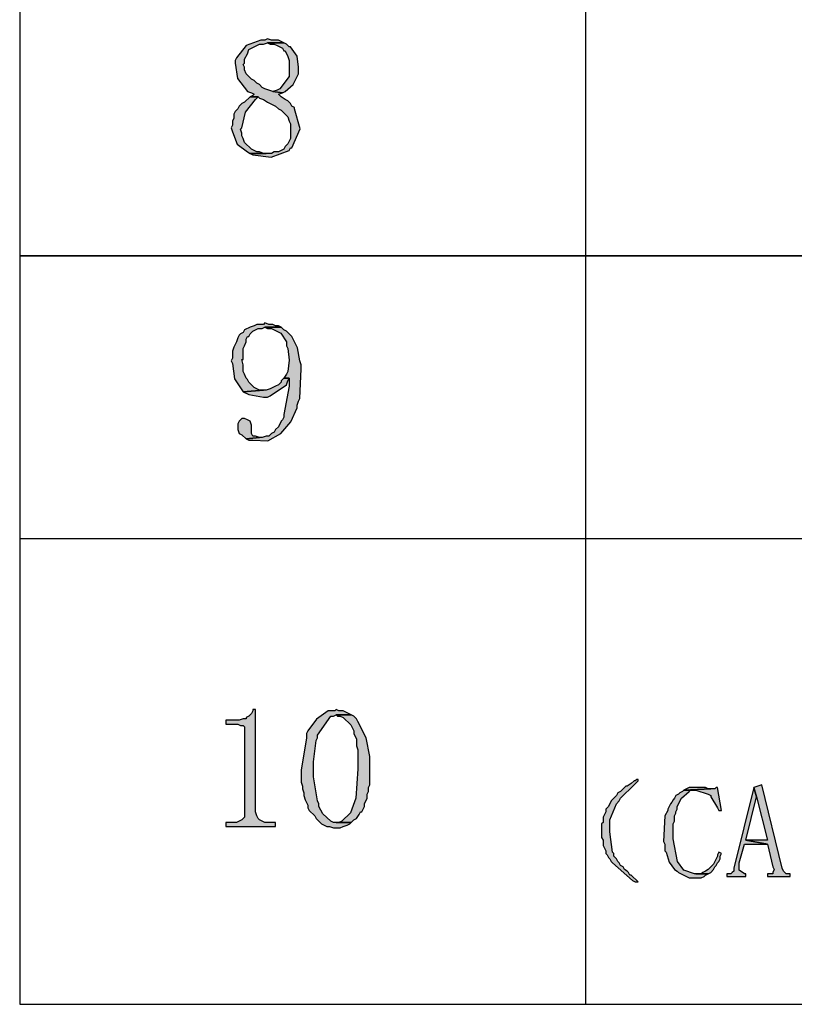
# Model space of a CAD drawing. Header units: millimetres. Extents: x 32137 to 34250, y 9840 to 11020.
# Tile 8 of 51: x 32380 to 32396, y 10187 to 10207. Entities that reach past the tile are written whole.
import ezdxf

# ---------------------------------------------------------------- set-up
doc = ezdxf.new("R2010")
doc.units = ezdxf.units.MM
doc.layers.add('Z_entity', color=7, linetype='Continuous')

msp = doc.modelspace()

# ---------------------------------------------------------------- hatches: boundary and pattern name
at = {"layer": 'Z_entity'}
for points in [[(32385.333, 10206.451), (32385.281, 10206.424), (32385.201, 10206.424), (32384.914, 10206.321), (32384.725, 10206.08), (32384.698, 10206.027), (32384.698, 10205.974), (32384.741, 10205.67), (32384.936, 10205.418), (32385.016, 10205.392), (32385.069, 10205.365), (32385.042, 10205.339), (32384.989, 10205.312), (32385.148, 10205.312), (32385.175, 10205.286), (32385.254, 10205.259), (32385.333, 10205.207), (32385.439, 10205.154), (32385.492, 10205.127), (32385.545, 10205.074), (32385.598, 10205.048), (32385.731, 10204.915), (32385.757, 10204.836), (32385.784, 10204.783), (32385.784, 10204.492), (32385.731, 10204.386), (32385.678, 10204.333), (32385.651, 10204.28), (32385.545, 10204.227), (32385.466, 10204.227), (32385.413, 10204.2), (32384.989, 10204.2), (32385.042, 10204.174), (32385.406, 10204.124), (32385.757, 10204.253), (32385.784, 10204.306), (32385.81, 10204.306), (32385.975, 10204.682), (32385.863, 10205.074), (32385.863, 10205.101), (32385.81, 10205.127), (32385.784, 10205.18), (32385.731, 10205.233), (32385.678, 10205.259), (32385.598, 10205.312), (32385.545, 10205.365), (32385.625, 10205.392), (32385.439, 10205.418), (32385.281, 10205.471), (32385.228, 10205.498), (32385.175, 10205.551), (32385.122, 10205.577), (32385.069, 10205.63), (32385.016, 10205.657), (32384.91, 10205.762), (32384.883, 10205.842), (32384.883, 10205.895), (32384.857, 10205.948), (32384.883, 10205.974), (32384.883, 10206.054), (32384.936, 10206.16), (32384.963, 10206.239), (32385.122, 10206.318), (32385.175, 10206.345), (32385.254, 10206.345), (32385.333, 10206.371), (32385.651, 10206.371), (32385.545, 10206.424), (32385.413, 10206.424)], [(32385.651, 10206.371), (32385.333, 10206.371), (32385.386, 10206.345), (32385.466, 10206.345), (32385.519, 10206.318), (32385.625, 10206.266), (32385.651, 10206.213), (32385.678, 10206.213), (32385.731, 10206.107), (32385.757, 10206.027), (32385.757, 10205.71), (32385.572, 10205.471), (32385.519, 10205.445), (32385.439, 10205.418), (32385.625, 10205.392), (32385.678, 10205.418), (32385.835, 10205.557), (32385.942, 10205.762), (32385.942, 10205.895), (32385.915, 10206.112), (32385.784, 10206.292), (32385.757, 10206.292), (32385.704, 10206.345)], [(32384.989, 10205.312), (32384.883, 10205.207), (32384.83, 10205.18), (32384.778, 10205.127), (32384.751, 10205.074), (32384.698, 10205.021), (32384.672, 10204.968), (32384.672, 10204.889), (32384.645, 10204.836), (32384.645, 10204.756), (32384.619, 10204.703), (32384.645, 10204.624), (32384.733, 10204.382), (32384.936, 10204.227), (32384.989, 10204.2), (32385.307, 10204.2), (32385.254, 10204.2), (32385.175, 10204.227), (32385.122, 10204.227), (32385.016, 10204.28), (32384.883, 10204.412), (32384.857, 10204.492), (32384.83, 10204.545), (32384.83, 10204.598), (32384.804, 10204.677), (32384.83, 10204.703), (32384.897, 10205.009), (32385.095, 10205.259), (32385.148, 10205.312)], [(32385.281, 10200.865), (32385.254, 10200.838), (32385.122, 10200.838), (32385.069, 10200.812), (32384.989, 10200.785), (32384.883, 10200.732), (32384.857, 10200.679), (32384.804, 10200.653), (32384.778, 10200.626), (32384.751, 10200.573), (32384.725, 10200.494), (32384.672, 10200.388), (32384.645, 10200.309), (32384.645, 10200.176), (32384.619, 10200.123), (32384.645, 10200.07), (32384.683, 10199.765), (32384.857, 10199.514), (32385.254, 10199.541), (32385.175, 10199.541), (32385.122, 10199.567), (32385.069, 10199.594), (32384.963, 10199.7), (32384.936, 10199.753), (32384.91, 10199.779), (32384.883, 10199.859), (32384.857, 10199.912), (32384.857, 10200.044), (32384.83, 10200.15), (32384.857, 10200.15), (32384.857, 10200.362), (32384.883, 10200.415), (32384.91, 10200.494), (32384.91, 10200.547), (32384.936, 10200.6), (32384.963, 10200.6), (32384.989, 10200.653), (32385.042, 10200.706), (32385.095, 10200.732), (32385.148, 10200.759), (32385.228, 10200.759), (32385.281, 10200.785), (32385.598, 10200.785), (32385.545, 10200.812), (32385.492, 10200.812), (32385.439, 10200.838), (32385.36, 10200.838)], [(32385.598, 10200.785), (32385.281, 10200.785), (32385.333, 10200.759), (32385.413, 10200.759), (32385.591, 10200.662), (32385.704, 10200.494), (32385.704, 10200.415), (32385.731, 10200.362), (32385.758, 10200.135), (32385.731, 10199.912), (32385.704, 10199.859), (32385.651, 10199.779), (32385.757, 10199.779), (32385.757, 10199.62), (32385.651, 10199.064), (32385.651, 10199.011), (32385.625, 10198.958), (32385.598, 10198.932), (32385.545, 10198.826), (32385.492, 10198.773), (32385.466, 10198.72), (32385.413, 10198.694), (32385.36, 10198.641), (32385.307, 10198.641), (32385.228, 10198.614), (32385.175, 10198.614), (32384.91, 10198.588), (32384.963, 10198.561), (32385.042, 10198.561), (32385.339, 10198.549), (32385.593, 10198.689), (32385.79, 10198.924), (32385.916, 10199.197), (32385.916, 10199.25), (32385.942, 10199.329), (32385.969, 10199.382), (32385.995, 10199.964), (32385.995, 10200.044), (32385.969, 10200.123), (32385.921, 10200.375), (32385.81, 10200.6), (32385.757, 10200.653), (32385.704, 10200.706), (32385.651, 10200.732)], [(32385.651, 10199.779), (32385.598, 10199.726), (32385.598, 10199.7), (32385.545, 10199.647), (32385.492, 10199.62), (32385.439, 10199.594), (32385.386, 10199.567), (32385.307, 10199.541), (32385.254, 10199.541), (32384.857, 10199.514), (32384.963, 10199.461), (32385.254, 10199.408), (32385.333, 10199.408), (32385.386, 10199.435), (32385.704, 10199.647), (32385.731, 10199.726), (32385.757, 10199.779)], [(32384.883, 10198.985), (32384.83, 10198.985), (32384.778, 10198.932), (32384.751, 10198.879), (32384.751, 10198.773), (32384.778, 10198.694), (32384.83, 10198.667), (32384.91, 10198.588), (32385.175, 10198.614), (32385.095, 10198.641), (32385.042, 10198.641), (32385.016, 10198.694), (32385.016, 10198.853), (32384.989, 10198.932), (32384.936, 10198.958)], [(32385.095, 10193.266), (32385.042, 10193.266), (32385.042, 10193.24), (32385.016, 10193.187), (32384.963, 10193.134), (32384.91, 10193.107), (32384.91, 10193.081), (32384.857, 10193.081), (32384.778, 10193.054), (32384.513, 10193.054), (32384.513, 10192.975), (32384.751, 10192.975), (32384.804, 10192.949), (32384.857, 10192.949), (32384.883, 10192.922), (32384.883, 10191.148), (32384.83, 10191.095), (32384.778, 10191.069), (32384.725, 10191.042), (32384.513, 10191.042), (32384.513, 10190.963), (32385.492, 10190.963), (32385.492, 10191.042), (32385.281, 10191.042), (32385.175, 10191.095), (32385.148, 10191.122), (32385.122, 10191.175), (32385.095, 10191.254)], [(32386.684, 10193.266), (32386.657, 10193.24), (32386.525, 10193.24), (32386.294, 10193.075), (32386.128, 10192.843), (32386.101, 10192.79), (32386.101, 10192.71), (32385.995, 10192.075), (32385.995, 10191.837), (32386.022, 10191.757), (32386.022, 10191.704), (32386.048, 10191.625), (32386.048, 10191.572), (32386.075, 10191.492), (32386.128, 10191.387), (32386.128, 10191.334), (32386.154, 10191.281), (32386.26, 10191.175), (32386.287, 10191.122), (32386.392, 10191.016), (32386.445, 10190.989), (32386.498, 10190.963), (32386.551, 10190.963), (32386.631, 10190.936), (32386.763, 10190.936), (32386.816, 10190.963), (32386.896, 10190.989), (32386.948, 10191.016), (32386.975, 10191.042), (32386.631, 10191.042), (32386.578, 10191.069), (32386.419, 10191.215), (32386.34, 10191.36), (32386.34, 10191.413), (32386.313, 10191.466), (32386.234, 10191.943), (32386.234, 10192.234), (32386.287, 10192.657), (32386.313, 10192.71), (32386.313, 10192.763), (32386.578, 10193.134), (32386.631, 10193.134), (32386.684, 10193.16), (32386.975, 10193.16), (32386.816, 10193.24), (32386.737, 10193.24)], [(32386.975, 10193.16), (32386.684, 10193.16), (32386.71, 10193.134), (32386.763, 10193.134), (32386.816, 10193.107), (32386.968, 10192.962), (32387.028, 10192.843), (32387.028, 10192.79), (32387.081, 10192.684), (32387.081, 10192.551), (32387.107, 10192.472), (32387.107, 10192.101), (32387.065, 10191.522), (32386.964, 10191.231), (32386.79, 10191.069), (32386.737, 10191.042), (32386.684, 10191.042), (32386.975, 10191.042), (32387.028, 10191.095), (32387.081, 10191.122), (32387.134, 10191.201), (32387.16, 10191.254), (32387.187, 10191.254), (32387.24, 10191.36), (32387.24, 10191.413), (32387.293, 10191.519), (32387.293, 10191.598), (32387.319, 10191.651), (32387.319, 10191.731), (32387.346, 10191.784), (32387.346, 10192.34), (32387.274, 10192.708), (32387.107, 10193.028), (32387.081, 10193.081), (32387.028, 10193.134)], [(32392.588, 10191.89), (32392.561, 10191.863), (32392.535, 10191.863), (32392.482, 10191.81), (32392.402, 10191.757), (32392.376, 10191.757), (32392.27, 10191.651), (32392.217, 10191.625), (32392.191, 10191.572), (32392.085, 10191.466), (32392.032, 10191.36), (32391.979, 10191.307), (32391.979, 10191.254), (32391.926, 10191.148), (32391.926, 10191.042), (32391.899, 10191.016), (32391.899, 10190.751), (32391.926, 10190.698), (32391.926, 10190.592), (32391.979, 10190.486), (32391.979, 10190.433), (32392.005, 10190.407), (32392.032, 10190.354), (32392.058, 10190.328), (32392.085, 10190.275), (32392.111, 10190.248), (32392.508, 10189.904), (32392.561, 10189.877), (32392.614, 10189.877), (32392.482, 10190.01), (32392.455, 10190.01), (32392.429, 10190.063), (32392.402, 10190.089), (32392.349, 10190.116), (32392.323, 10190.169), (32392.27, 10190.195), (32392.243, 10190.248), (32392.217, 10190.275), (32392.191, 10190.328), (32392.138, 10190.381), (32392.138, 10190.433), (32392.111, 10190.46), (32392.058, 10190.857), (32392.058, 10191.095), (32392.191, 10191.413), (32392.243, 10191.466), (32392.27, 10191.519), (32392.535, 10191.784), (32392.614, 10191.863), (32392.614, 10191.89)], [(32393.514, 10191.678), (32393.488, 10191.651), (32393.435, 10191.625), (32393.408, 10191.598), (32393.355, 10191.572), (32393.329, 10191.519), (32393.302, 10191.492), (32393.276, 10191.44), (32393.25, 10191.413), (32393.197, 10191.307), (32393.197, 10191.281), (32393.144, 10191.175), (32393.117, 10190.672), (32393.144, 10190.619), (32393.144, 10190.486), (32393.17, 10190.46), (32393.226, 10190.261), (32393.329, 10190.116), (32393.382, 10190.089), (32393.408, 10190.063), (32393.616, 10189.955), (32393.858, 10189.957), (32393.911, 10189.983), (32393.938, 10190.01), (32393.991, 10190.036), (32393.726, 10190.036), (32393.513, 10190.106), (32393.39, 10190.279), (32393.302, 10190.725), (32393.302, 10191.016), (32393.329, 10191.069), (32393.329, 10191.175), (32393.355, 10191.228), (32393.355, 10191.254), (32393.382, 10191.307), (32393.382, 10191.36), (32393.468, 10191.521), (32393.62, 10191.651), (32393.647, 10191.678), (32393.753, 10191.678)], [(32394.176, 10191.731), (32394.15, 10191.731), (32394.123, 10191.704), (32394.044, 10191.704), (32393.514, 10191.678), (32393.753, 10191.678), (32393.991, 10191.598), (32394.044, 10191.572), (32394.044, 10191.545), (32394.176, 10191.334), (32394.203, 10191.281), (32394.256, 10191.281)], [(32393.779, 10191.731), (32393.62, 10191.731), (32393.514, 10191.678), (32394.044, 10191.704), (32393.991, 10191.704), (32393.938, 10191.731), (32393.832, 10191.731)], [(32394.891, 10191.731), (32394.494, 10190.142), (32394.494, 10190.089), (32394.467, 10190.063), (32394.441, 10190.036), (32394.361, 10190.036), (32394.361, 10189.983), (32394.732, 10189.983), (32394.732, 10190.036), (32394.706, 10190.036), (32394.599, 10190.107), (32394.6, 10190.248), (32394.706, 10190.619), (32395.156, 10190.619), (32394.732, 10190.698), (32394.944, 10191.545)], [(32395.05, 10191.784), (32394.891, 10191.731), (32394.944, 10191.545), (32395.156, 10190.698), (32394.732, 10190.698), (32395.156, 10190.619), (32395.262, 10190.169), (32395.288, 10190.116), (32395.262, 10190.063), (32395.262, 10190.036), (32395.156, 10190.036), (32395.156, 10189.983), (32395.606, 10189.983), (32395.606, 10190.036), (32395.526, 10190.036), (32395.5, 10190.063), (32395.473, 10190.089), (32395.447, 10190.142)], [(32394.203, 10190.46), (32394.176, 10190.407), (32394.176, 10190.381), (32394.097, 10190.222), (32394.07, 10190.195), (32394.044, 10190.169), (32393.991, 10190.116), (32393.938, 10190.089), (32393.885, 10190.063), (32393.858, 10190.036), (32393.753, 10190.036), (32393.991, 10190.036), (32394.044, 10190.063), (32394.097, 10190.116), (32394.123, 10190.169), (32394.15, 10190.195), (32394.176, 10190.248), (32394.203, 10190.275), (32394.229, 10190.328), (32394.229, 10190.381), (32394.256, 10190.433)]]:
    msp.add_hatch(color=7, dxfattribs=at).paths.add_polyline_path(points)

# ---------------------------------------------------------------- linework, layer by layer
at = {"layer": 'Z_entity', "color": 7}
for p, q in [((32380.462, 10255.509), (32380.462, 10187.468)), ((32391.582, 10255.509), (32391.582, 10187.468)), ((32385.201, 10206.424), (32384.914, 10206.321)), ((32385.281, 10206.424), (32385.201, 10206.424)), ((32385.333, 10206.451), (32385.281, 10206.424)), ((32385.413, 10206.424), (32385.333, 10206.451)), ((32385.545, 10206.424), (32385.413, 10206.424)), ((32385.651, 10206.371), (32385.545, 10206.424)), ((32384.914, 10206.321), (32384.725, 10206.08)), ((32384.936, 10206.16), (32384.963, 10206.239)), ((32384.963, 10206.239), (32385.122, 10206.318)), ((32385.122, 10206.318), (32385.175, 10206.345)), ((32385.175, 10206.345), (32385.254, 10206.345)), ((32385.254, 10206.345), (32385.333, 10206.371)), ((32385.333, 10206.371), (32385.651, 10206.371)), ((32385.651, 10206.371), (32385.333, 10206.371)), ((32385.333, 10206.371), (32385.386, 10206.345)), ((32385.386, 10206.345), (32385.466, 10206.345)), ((32385.466, 10206.345), (32385.519, 10206.318)), ((32385.519, 10206.318), (32385.625, 10206.266)), ((32385.625, 10206.266), (32385.651, 10206.213)), ((32385.704, 10206.345), (32385.651, 10206.371)), ((32385.651, 10206.213), (32385.678, 10206.213)), ((32385.678, 10206.213), (32385.731, 10206.107)), ((32385.757, 10206.292), (32385.704, 10206.345)), ((32385.784, 10206.292), (32385.757, 10206.292)), ((32385.915, 10206.112), (32385.784, 10206.292)), ((32384.725, 10206.08), (32384.698, 10206.027)), ((32384.698, 10206.027), (32384.698, 10205.974)), ((32384.883, 10206.054), (32384.936, 10206.16)), ((32384.883, 10205.974), (32384.883, 10206.054)), ((32385.731, 10206.107), (32385.757, 10206.027)), ((32385.757, 10206.027), (32385.757, 10205.71)), ((32385.942, 10205.895), (32385.915, 10206.112)), ((32384.698, 10205.974), (32384.741, 10205.67)), ((32384.857, 10205.948), (32384.883, 10205.974)), ((32384.883, 10205.895), (32384.857, 10205.948)), ((32384.883, 10205.842), (32384.883, 10205.895)), ((32384.91, 10205.762), (32384.883, 10205.842)), ((32385.942, 10205.762), (32385.942, 10205.895)), ((32384.741, 10205.67), (32384.936, 10205.418)), ((32385.016, 10205.657), (32384.91, 10205.762)), ((32385.069, 10205.63), (32385.016, 10205.657)), ((32385.122, 10205.577), (32385.069, 10205.63)), ((32385.757, 10205.71), (32385.572, 10205.471)), ((32385.835, 10205.557), (32385.942, 10205.762)), ((32384.936, 10205.418), (32385.016, 10205.392)), ((32385.175, 10205.551), (32385.122, 10205.577)), ((32385.228, 10205.498), (32385.175, 10205.551)), ((32385.281, 10205.471), (32385.228, 10205.498)), ((32385.439, 10205.418), (32385.281, 10205.471)), ((32385.519, 10205.445), (32385.439, 10205.418)), ((32385.625, 10205.392), (32385.439, 10205.418)), ((32385.439, 10205.418), (32385.625, 10205.392)), ((32385.572, 10205.471), (32385.519, 10205.445)), ((32385.625, 10205.392), (32385.678, 10205.418)), ((32385.678, 10205.418), (32385.835, 10205.557)), ((32384.989, 10205.312), (32384.883, 10205.207)), ((32384.897, 10205.009), (32385.095, 10205.259)), ((32385.042, 10205.339), (32384.989, 10205.312)), ((32384.989, 10205.312), (32385.148, 10205.312)), ((32385.148, 10205.312), (32384.989, 10205.312)), ((32385.016, 10205.392), (32385.069, 10205.365)), ((32385.069, 10205.365), (32385.042, 10205.339)), ((32385.095, 10205.259), (32385.148, 10205.312)), ((32385.148, 10205.312), (32385.175, 10205.286)), ((32385.175, 10205.286), (32385.254, 10205.259)), ((32385.254, 10205.259), (32385.333, 10205.207)), ((32385.545, 10205.365), (32385.625, 10205.392)), ((32385.598, 10205.312), (32385.545, 10205.365)), ((32385.678, 10205.259), (32385.598, 10205.312)), ((32385.731, 10205.233), (32385.678, 10205.259)), ((32385.784, 10205.18), (32385.731, 10205.233)), ((32384.751, 10205.074), (32384.698, 10205.021)), ((32384.778, 10205.127), (32384.751, 10205.074)), ((32384.83, 10205.18), (32384.778, 10205.127)), ((32384.883, 10205.207), (32384.83, 10205.18)), ((32385.333, 10205.207), (32385.439, 10205.154)), ((32385.439, 10205.154), (32385.492, 10205.127)), ((32385.492, 10205.127), (32385.545, 10205.074)), ((32385.545, 10205.074), (32385.598, 10205.048)), ((32385.598, 10205.048), (32385.731, 10204.915)), ((32385.81, 10205.127), (32385.784, 10205.18)), ((32385.863, 10205.101), (32385.81, 10205.127)), ((32385.863, 10205.074), (32385.863, 10205.101)), ((32385.975, 10204.682), (32385.863, 10205.074)), ((32384.672, 10204.889), (32384.645, 10204.836)), ((32384.698, 10205.021), (32384.672, 10204.968)), ((32384.672, 10204.968), (32384.672, 10204.889)), ((32384.83, 10204.703), (32384.897, 10205.009)), ((32385.731, 10204.915), (32385.757, 10204.836)), ((32384.645, 10204.756), (32384.619, 10204.703)), ((32384.619, 10204.703), (32384.645, 10204.624)), ((32384.645, 10204.836), (32384.645, 10204.756)), ((32384.804, 10204.677), (32384.83, 10204.703)), ((32384.83, 10204.598), (32384.804, 10204.677)), ((32385.757, 10204.836), (32385.784, 10204.783)), ((32385.784, 10204.783), (32385.784, 10204.492)), ((32385.81, 10204.306), (32385.975, 10204.682)), ((32384.645, 10204.624), (32384.733, 10204.382)), ((32384.83, 10204.545), (32384.83, 10204.598)), ((32384.857, 10204.492), (32384.83, 10204.545)), ((32384.883, 10204.412), (32384.857, 10204.492)), ((32385.784, 10204.492), (32385.731, 10204.386)), ((32384.733, 10204.382), (32384.936, 10204.227)), ((32385.016, 10204.28), (32384.883, 10204.412)), ((32385.122, 10204.227), (32385.016, 10204.28)), ((32385.651, 10204.28), (32385.545, 10204.227)), ((32385.678, 10204.333), (32385.651, 10204.28)), ((32385.731, 10204.386), (32385.678, 10204.333)), ((32385.757, 10204.253), (32385.784, 10204.306)), ((32385.784, 10204.306), (32385.81, 10204.306)), ((32384.936, 10204.227), (32384.989, 10204.2)), ((32385.413, 10204.2), (32384.989, 10204.2)), ((32384.989, 10204.2), (32385.042, 10204.174)), ((32384.989, 10204.2), (32385.307, 10204.2)), ((32385.042, 10204.174), (32385.406, 10204.124)), ((32385.175, 10204.227), (32385.122, 10204.227)), ((32385.254, 10204.2), (32385.175, 10204.227)), ((32385.307, 10204.2), (32385.254, 10204.2)), ((32385.406, 10204.124), (32385.757, 10204.253)), ((32385.466, 10204.227), (32385.413, 10204.2)), ((32385.545, 10204.227), (32385.466, 10204.227)), ((32380.462, 10202.188), (32415.78, 10202.188)), ((32415.78, 10202.188), (32380.462, 10202.188)), ((32380.462, 10202.188), (32380.462, 10202.188)), ((32384.989, 10200.785), (32384.883, 10200.732)), ((32385.069, 10200.812), (32384.989, 10200.785)), ((32385.122, 10200.838), (32385.069, 10200.812)), ((32385.254, 10200.838), (32385.122, 10200.838)), ((32385.228, 10200.759), (32385.281, 10200.785)), ((32385.281, 10200.865), (32385.254, 10200.838)), ((32385.36, 10200.838), (32385.281, 10200.865)), ((32385.281, 10200.785), (32385.598, 10200.785)), ((32385.598, 10200.785), (32385.281, 10200.785)), ((32385.281, 10200.785), (32385.333, 10200.759)), ((32385.439, 10200.838), (32385.36, 10200.838)), ((32385.492, 10200.812), (32385.439, 10200.838)), ((32385.545, 10200.812), (32385.492, 10200.812)), ((32385.598, 10200.785), (32385.545, 10200.812)), ((32385.651, 10200.732), (32385.598, 10200.785)), ((32384.778, 10200.626), (32384.751, 10200.573)), ((32384.804, 10200.653), (32384.778, 10200.626)), ((32384.857, 10200.679), (32384.804, 10200.653)), ((32384.883, 10200.732), (32384.857, 10200.679)), ((32384.91, 10200.547), (32384.936, 10200.6)), ((32384.936, 10200.6), (32384.963, 10200.6)), ((32384.963, 10200.6), (32384.989, 10200.653)), ((32384.989, 10200.653), (32385.042, 10200.706)), ((32385.042, 10200.706), (32385.095, 10200.732)), ((32385.095, 10200.732), (32385.148, 10200.759)), ((32385.148, 10200.759), (32385.228, 10200.759)), ((32385.333, 10200.759), (32385.413, 10200.759)), ((32385.413, 10200.759), (32385.591, 10200.662)), ((32385.591, 10200.662), (32385.704, 10200.494)), ((32385.704, 10200.706), (32385.651, 10200.732)), ((32385.757, 10200.653), (32385.704, 10200.706)), ((32385.81, 10200.6), (32385.757, 10200.653)), ((32385.921, 10200.375), (32385.81, 10200.6)), ((32384.672, 10200.388), (32384.645, 10200.309)), ((32384.725, 10200.494), (32384.672, 10200.388)), ((32384.751, 10200.573), (32384.725, 10200.494)), ((32384.857, 10200.362), (32384.883, 10200.415)), ((32384.883, 10200.415), (32384.91, 10200.494)), ((32384.91, 10200.494), (32384.91, 10200.547)), ((32385.704, 10200.494), (32385.704, 10200.415)), ((32385.704, 10200.415), (32385.731, 10200.362)), ((32384.645, 10200.309), (32384.645, 10200.176)), ((32384.857, 10200.15), (32384.857, 10200.362)), ((32385.731, 10200.362), (32385.758, 10200.135)), ((32385.969, 10200.123), (32385.921, 10200.375)), ((32384.645, 10200.176), (32384.619, 10200.123)), ((32384.619, 10200.123), (32384.645, 10200.07)), ((32384.645, 10200.07), (32384.683, 10199.765)), ((32384.857, 10200.044), (32384.83, 10200.15)), ((32384.83, 10200.15), (32384.857, 10200.15)), ((32384.857, 10199.912), (32384.857, 10200.044)), ((32385.758, 10200.135), (32385.731, 10199.912)), ((32385.995, 10200.044), (32385.969, 10200.123)), ((32385.995, 10199.964), (32385.995, 10200.044)), ((32384.883, 10199.859), (32384.857, 10199.912)), ((32384.91, 10199.779), (32384.883, 10199.859)), ((32385.704, 10199.859), (32385.651, 10199.779)), ((32385.731, 10199.912), (32385.704, 10199.859)), ((32385.969, 10199.382), (32385.995, 10199.964)), ((32384.683, 10199.765), (32384.857, 10199.514)), ((32384.936, 10199.753), (32384.91, 10199.779)), ((32384.963, 10199.7), (32384.936, 10199.753)), ((32385.069, 10199.594), (32384.963, 10199.7)), ((32385.386, 10199.435), (32385.704, 10199.647)), ((32385.492, 10199.62), (32385.439, 10199.594)), ((32385.545, 10199.647), (32385.492, 10199.62)), ((32385.598, 10199.7), (32385.545, 10199.647)), ((32385.651, 10199.779), (32385.598, 10199.726)), ((32385.598, 10199.726), (32385.598, 10199.7)), ((32385.651, 10199.779), (32385.757, 10199.779)), ((32385.757, 10199.779), (32385.651, 10199.779)), ((32385.757, 10199.62), (32385.651, 10199.064)), ((32385.704, 10199.647), (32385.731, 10199.726)), ((32385.731, 10199.726), (32385.757, 10199.779)), ((32385.757, 10199.779), (32385.757, 10199.62)), ((32384.857, 10199.514), (32385.254, 10199.541)), ((32385.254, 10199.541), (32384.857, 10199.514)), ((32384.857, 10199.514), (32384.963, 10199.461)), ((32384.963, 10199.461), (32385.254, 10199.408)), ((32385.122, 10199.567), (32385.069, 10199.594)), ((32385.175, 10199.541), (32385.122, 10199.567)), ((32385.254, 10199.541), (32385.175, 10199.541)), ((32385.307, 10199.541), (32385.254, 10199.541)), ((32385.386, 10199.567), (32385.307, 10199.541)), ((32385.333, 10199.408), (32385.386, 10199.435)), ((32385.439, 10199.594), (32385.386, 10199.567)), ((32385.254, 10199.408), (32385.333, 10199.408)), ((32385.916, 10199.25), (32385.942, 10199.329)), ((32385.916, 10199.197), (32385.916, 10199.25)), ((32385.942, 10199.329), (32385.969, 10199.382)), ((32385.651, 10199.064), (32385.651, 10199.011)), ((32385.79, 10198.924), (32385.916, 10199.197)), ((32384.778, 10198.932), (32384.751, 10198.879)), ((32384.751, 10198.879), (32384.751, 10198.773)), ((32384.83, 10198.985), (32384.778, 10198.932)), ((32384.883, 10198.985), (32384.83, 10198.985)), ((32384.936, 10198.958), (32384.883, 10198.985)), ((32384.989, 10198.932), (32384.936, 10198.958)), ((32385.016, 10198.853), (32384.989, 10198.932)), ((32385.016, 10198.694), (32385.016, 10198.853)), ((32385.598, 10198.932), (32385.545, 10198.826)), ((32385.593, 10198.689), (32385.79, 10198.924)), ((32385.625, 10198.958), (32385.598, 10198.932)), ((32385.651, 10199.011), (32385.625, 10198.958)), ((32384.751, 10198.773), (32384.778, 10198.694)), ((32384.778, 10198.694), (32384.83, 10198.667)), ((32384.83, 10198.667), (32384.91, 10198.588)), ((32385.042, 10198.641), (32385.016, 10198.694)), ((32385.339, 10198.549), (32385.593, 10198.689)), ((32385.413, 10198.694), (32385.36, 10198.641)), ((32385.466, 10198.72), (32385.413, 10198.694)), ((32385.492, 10198.773), (32385.466, 10198.72)), ((32385.545, 10198.826), (32385.492, 10198.773)), ((32385.175, 10198.614), (32384.91, 10198.588)), ((32384.91, 10198.588), (32385.175, 10198.614)), ((32384.91, 10198.588), (32384.963, 10198.561)), ((32384.963, 10198.561), (32385.042, 10198.561)), ((32385.095, 10198.641), (32385.042, 10198.641)), ((32385.042, 10198.561), (32385.339, 10198.549)), ((32385.175, 10198.614), (32385.095, 10198.641)), ((32385.228, 10198.614), (32385.175, 10198.614)), ((32385.307, 10198.641), (32385.228, 10198.614)), ((32385.36, 10198.641), (32385.307, 10198.641)), ((32380.462, 10196.629), (32415.78, 10196.629)), ((32385.042, 10193.24), (32385.016, 10193.187)), ((32385.095, 10193.266), (32385.042, 10193.266)), ((32385.042, 10193.266), (32385.042, 10193.24)), ((32385.095, 10191.254), (32385.095, 10193.266)), ((32386.525, 10193.24), (32386.294, 10193.075)), ((32386.657, 10193.24), (32386.525, 10193.24)), ((32386.684, 10193.266), (32386.657, 10193.24)), ((32386.737, 10193.24), (32386.684, 10193.266)), ((32386.816, 10193.24), (32386.737, 10193.24)), ((32386.975, 10193.16), (32386.816, 10193.24)), ((32384.778, 10193.054), (32384.513, 10193.054)), ((32384.513, 10193.054), (32384.513, 10192.975)), ((32384.857, 10193.081), (32384.778, 10193.054)), ((32384.91, 10193.081), (32384.857, 10193.081)), ((32384.963, 10193.134), (32384.91, 10193.107)), ((32384.91, 10193.107), (32384.91, 10193.081)), ((32385.016, 10193.187), (32384.963, 10193.134)), ((32386.294, 10193.075), (32386.128, 10192.843)), ((32386.313, 10192.763), (32386.578, 10193.134)), ((32386.578, 10193.134), (32386.631, 10193.134)), ((32386.631, 10193.134), (32386.684, 10193.16)), ((32386.684, 10193.16), (32386.975, 10193.16)), ((32386.975, 10193.16), (32386.684, 10193.16)), ((32386.684, 10193.16), (32386.71, 10193.134)), ((32386.71, 10193.134), (32386.763, 10193.134)), ((32386.763, 10193.134), (32386.816, 10193.107)), ((32386.816, 10193.107), (32386.968, 10192.962)), ((32387.028, 10193.134), (32386.975, 10193.16)), ((32387.081, 10193.081), (32387.028, 10193.134)), ((32387.107, 10193.028), (32387.081, 10193.081)), ((32387.274, 10192.708), (32387.107, 10193.028)), ((32384.513, 10192.975), (32384.751, 10192.975)), ((32384.751, 10192.975), (32384.804, 10192.949)), ((32384.804, 10192.949), (32384.857, 10192.949)), ((32384.857, 10192.949), (32384.883, 10192.922)), ((32384.883, 10192.922), (32384.883, 10191.148)), ((32386.128, 10192.843), (32386.101, 10192.79)), ((32386.968, 10192.962), (32387.028, 10192.843)), ((32387.028, 10192.843), (32387.028, 10192.79)), ((32386.101, 10192.71), (32385.995, 10192.075)), ((32386.101, 10192.79), (32386.101, 10192.71)), ((32386.234, 10192.234), (32386.287, 10192.657)), ((32386.287, 10192.657), (32386.313, 10192.71)), ((32386.313, 10192.71), (32386.313, 10192.763)), ((32387.028, 10192.79), (32387.081, 10192.684)), ((32387.081, 10192.684), (32387.081, 10192.551)), ((32387.346, 10192.34), (32387.274, 10192.708)), ((32387.081, 10192.551), (32387.107, 10192.472)), ((32387.107, 10192.472), (32387.107, 10192.101)), ((32387.346, 10191.784), (32387.346, 10192.34)), ((32385.995, 10192.075), (32385.995, 10191.837)), ((32386.234, 10191.943), (32386.234, 10192.234)), ((32387.107, 10192.101), (32387.065, 10191.522)), ((32386.313, 10191.466), (32386.234, 10191.943)), ((32392.588, 10191.89), (32392.561, 10191.863)), ((32392.614, 10191.89), (32392.588, 10191.89)), ((32392.614, 10191.863), (32392.614, 10191.89)), ((32385.995, 10191.837), (32386.022, 10191.757)), ((32386.022, 10191.757), (32386.022, 10191.704)), ((32386.022, 10191.704), (32386.048, 10191.625)), ((32387.319, 10191.731), (32387.346, 10191.784)), ((32387.319, 10191.651), (32387.319, 10191.731)), ((32392.27, 10191.519), (32392.535, 10191.784)), ((32392.376, 10191.757), (32392.27, 10191.651)), ((32392.402, 10191.757), (32392.376, 10191.757)), ((32392.482, 10191.81), (32392.402, 10191.757)), ((32392.535, 10191.863), (32392.482, 10191.81)), ((32392.561, 10191.863), (32392.535, 10191.863)), ((32392.535, 10191.784), (32392.614, 10191.863)), ((32393.514, 10191.678), (32393.488, 10191.651)), ((32393.62, 10191.731), (32393.514, 10191.678)), ((32393.514, 10191.678), (32394.044, 10191.704)), ((32394.044, 10191.704), (32393.514, 10191.678)), ((32393.514, 10191.678), (32393.753, 10191.678)), ((32393.753, 10191.678), (32393.514, 10191.678)), ((32393.779, 10191.731), (32393.62, 10191.731)), ((32393.62, 10191.651), (32393.647, 10191.678)), ((32393.647, 10191.678), (32393.753, 10191.678)), ((32393.753, 10191.678), (32393.991, 10191.598)), ((32393.832, 10191.731), (32393.779, 10191.731)), ((32393.938, 10191.731), (32393.832, 10191.731)), ((32393.991, 10191.704), (32393.938, 10191.731)), ((32394.044, 10191.704), (32393.991, 10191.704)), ((32394.123, 10191.704), (32394.044, 10191.704)), ((32394.15, 10191.731), (32394.123, 10191.704)), ((32394.176, 10191.731), (32394.15, 10191.731)), ((32394.256, 10191.281), (32394.176, 10191.731)), ((32394.891, 10191.731), (32394.494, 10190.142)), ((32395.05, 10191.784), (32394.891, 10191.731)), ((32394.891, 10191.731), (32394.944, 10191.545)), ((32394.944, 10191.545), (32394.891, 10191.731)), ((32395.447, 10190.142), (32395.05, 10191.784)), ((32386.048, 10191.625), (32386.048, 10191.572)), ((32386.048, 10191.572), (32386.075, 10191.492)), ((32386.075, 10191.492), (32386.128, 10191.387)), ((32387.065, 10191.522), (32386.964, 10191.231)), ((32387.24, 10191.413), (32387.293, 10191.519)), ((32387.293, 10191.598), (32387.319, 10191.651)), ((32387.293, 10191.519), (32387.293, 10191.598)), ((32392.191, 10191.572), (32392.085, 10191.466)), ((32392.217, 10191.625), (32392.191, 10191.572)), ((32392.27, 10191.651), (32392.217, 10191.625)), ((32392.243, 10191.466), (32392.27, 10191.519)), ((32393.302, 10191.492), (32393.276, 10191.44)), ((32393.329, 10191.519), (32393.302, 10191.492)), ((32393.355, 10191.572), (32393.329, 10191.519)), ((32393.408, 10191.598), (32393.355, 10191.572)), ((32393.382, 10191.36), (32393.468, 10191.521)), ((32393.435, 10191.625), (32393.408, 10191.598)), ((32393.488, 10191.651), (32393.435, 10191.625)), ((32393.468, 10191.521), (32393.62, 10191.651)), ((32393.991, 10191.598), (32394.044, 10191.572)), ((32394.044, 10191.572), (32394.044, 10191.545)), ((32394.044, 10191.545), (32394.176, 10191.334)), ((32394.732, 10190.698), (32394.944, 10191.545)), ((32394.944, 10191.545), (32395.156, 10190.698)), ((32386.128, 10191.387), (32386.128, 10191.334)), ((32386.128, 10191.334), (32386.154, 10191.281)), ((32386.34, 10191.413), (32386.313, 10191.466)), ((32386.34, 10191.36), (32386.34, 10191.413)), ((32386.419, 10191.215), (32386.34, 10191.36)), ((32387.187, 10191.254), (32387.24, 10191.36)), ((32387.24, 10191.36), (32387.24, 10191.413)), ((32392.032, 10191.36), (32391.979, 10191.307)), ((32391.979, 10191.307), (32391.979, 10191.254)), ((32392.085, 10191.466), (32392.032, 10191.36)), ((32392.058, 10191.095), (32392.191, 10191.413)), ((32392.191, 10191.413), (32392.243, 10191.466)), ((32393.25, 10191.413), (32393.197, 10191.307)), ((32393.197, 10191.307), (32393.197, 10191.281)), ((32393.276, 10191.44), (32393.25, 10191.413)), ((32393.355, 10191.254), (32393.382, 10191.307)), ((32393.382, 10191.307), (32393.382, 10191.36)), ((32394.176, 10191.334), (32394.203, 10191.281)), ((32384.83, 10191.095), (32384.778, 10191.069)), ((32384.883, 10191.148), (32384.83, 10191.095)), ((32385.122, 10191.175), (32385.095, 10191.254)), ((32385.148, 10191.122), (32385.122, 10191.175)), ((32385.175, 10191.095), (32385.148, 10191.122)), ((32385.281, 10191.042), (32385.175, 10191.095)), ((32386.154, 10191.281), (32386.26, 10191.175)), ((32386.26, 10191.175), (32386.287, 10191.122)), ((32386.287, 10191.122), (32386.392, 10191.016)), ((32386.578, 10191.069), (32386.419, 10191.215)), ((32386.964, 10191.231), (32386.79, 10191.069)), ((32386.975, 10191.042), (32387.028, 10191.095)), ((32387.028, 10191.095), (32387.081, 10191.122)), ((32387.081, 10191.122), (32387.134, 10191.201)), ((32387.134, 10191.201), (32387.16, 10191.254)), ((32387.16, 10191.254), (32387.187, 10191.254)), ((32391.979, 10191.254), (32391.926, 10191.148)), ((32391.926, 10191.148), (32391.926, 10191.042)), ((32392.058, 10190.857), (32392.058, 10191.095)), ((32393.144, 10191.175), (32393.117, 10190.672)), ((32393.197, 10191.281), (32393.144, 10191.175)), ((32393.329, 10191.175), (32393.355, 10191.228)), ((32393.329, 10191.069), (32393.329, 10191.175)), ((32393.355, 10191.228), (32393.355, 10191.254)), ((32394.203, 10191.281), (32394.256, 10191.281)), ((32384.725, 10191.042), (32384.513, 10191.042)), ((32384.513, 10191.042), (32384.513, 10190.963)), ((32384.513, 10190.963), (32385.492, 10190.963)), ((32384.778, 10191.069), (32384.725, 10191.042)), ((32385.492, 10191.042), (32385.281, 10191.042)), ((32385.492, 10190.963), (32385.492, 10191.042)), ((32386.392, 10191.016), (32386.445, 10190.989)), ((32386.445, 10190.989), (32386.498, 10190.963)), ((32386.498, 10190.963), (32386.551, 10190.963)), ((32386.551, 10190.963), (32386.631, 10190.936)), ((32386.631, 10191.042), (32386.578, 10191.069)), ((32386.975, 10191.042), (32386.631, 10191.042)), ((32386.631, 10190.936), (32386.763, 10190.936)), ((32386.737, 10191.042), (32386.684, 10191.042)), ((32386.684, 10191.042), (32386.975, 10191.042)), ((32386.79, 10191.069), (32386.737, 10191.042)), ((32386.763, 10190.936), (32386.816, 10190.963)), ((32386.816, 10190.963), (32386.896, 10190.989)), ((32386.896, 10190.989), (32386.948, 10191.016)), ((32386.948, 10191.016), (32386.975, 10191.042)), ((32391.926, 10191.042), (32391.899, 10191.016)), ((32391.899, 10191.016), (32391.899, 10190.751)), ((32393.302, 10191.016), (32393.329, 10191.069)), ((32393.302, 10190.725), (32393.302, 10191.016)), ((32391.899, 10190.751), (32391.926, 10190.698)), ((32392.111, 10190.46), (32392.058, 10190.857)), ((32393.39, 10190.279), (32393.302, 10190.725)), ((32391.926, 10190.698), (32391.926, 10190.592)), ((32391.926, 10190.592), (32391.979, 10190.486)), ((32393.117, 10190.672), (32393.144, 10190.619)), ((32393.144, 10190.619), (32393.144, 10190.486)), ((32394.6, 10190.248), (32394.706, 10190.619)), ((32394.706, 10190.619), (32395.156, 10190.619)), ((32395.156, 10190.698), (32394.732, 10190.698)), ((32394.732, 10190.698), (32395.156, 10190.619)), ((32395.156, 10190.619), (32394.732, 10190.698)), ((32395.156, 10190.619), (32395.262, 10190.169)), ((32391.979, 10190.486), (32391.979, 10190.433)), ((32391.979, 10190.433), (32392.005, 10190.407)), ((32392.005, 10190.407), (32392.032, 10190.354)), ((32392.032, 10190.354), (32392.058, 10190.328)), ((32392.058, 10190.328), (32392.085, 10190.275)), ((32392.138, 10190.433), (32392.111, 10190.46)), ((32392.138, 10190.381), (32392.138, 10190.433)), ((32392.191, 10190.328), (32392.138, 10190.381)), ((32392.217, 10190.275), (32392.191, 10190.328)), ((32393.144, 10190.486), (32393.17, 10190.46)), ((32393.17, 10190.46), (32393.226, 10190.261)), ((32394.176, 10190.381), (32394.097, 10190.222)), ((32394.203, 10190.46), (32394.176, 10190.407)), ((32394.176, 10190.407), (32394.176, 10190.381)), ((32394.256, 10190.433), (32394.203, 10190.46)), ((32394.203, 10190.275), (32394.229, 10190.328)), ((32394.229, 10190.381), (32394.256, 10190.433)), ((32394.229, 10190.328), (32394.229, 10190.381)), ((32392.085, 10190.275), (32392.111, 10190.248)), ((32392.111, 10190.248), (32392.508, 10189.904)), ((32392.243, 10190.248), (32392.217, 10190.275)), ((32392.27, 10190.195), (32392.243, 10190.248)), ((32392.323, 10190.169), (32392.27, 10190.195)), ((32392.349, 10190.116), (32392.323, 10190.169)), ((32393.226, 10190.261), (32393.329, 10190.116)), ((32393.513, 10190.106), (32393.39, 10190.279)), ((32394.044, 10190.169), (32393.991, 10190.116)), ((32394.07, 10190.195), (32394.044, 10190.169)), ((32394.097, 10190.222), (32394.07, 10190.195)), ((32394.097, 10190.116), (32394.123, 10190.169)), ((32394.123, 10190.169), (32394.15, 10190.195)), ((32394.15, 10190.195), (32394.176, 10190.248)), ((32394.176, 10190.248), (32394.203, 10190.275)), ((32394.494, 10190.142), (32394.494, 10190.089)), ((32394.599, 10190.107), (32394.6, 10190.248)), ((32395.262, 10190.169), (32395.288, 10190.116)), ((32395.473, 10190.089), (32395.447, 10190.142)), ((32392.402, 10190.089), (32392.349, 10190.116)), ((32392.429, 10190.063), (32392.402, 10190.089)), ((32392.455, 10190.01), (32392.429, 10190.063)), ((32392.482, 10190.01), (32392.455, 10190.01)), ((32392.614, 10189.877), (32392.482, 10190.01)), ((32393.329, 10190.116), (32393.382, 10190.089)), ((32393.382, 10190.089), (32393.408, 10190.063)), ((32393.408, 10190.063), (32393.616, 10189.955)), ((32393.726, 10190.036), (32393.513, 10190.106)), ((32393.616, 10189.955), (32393.858, 10189.957)), ((32393.991, 10190.036), (32393.726, 10190.036)), ((32393.858, 10190.036), (32393.753, 10190.036)), ((32393.753, 10190.036), (32393.991, 10190.036)), ((32393.885, 10190.063), (32393.858, 10190.036)), ((32393.858, 10189.957), (32393.911, 10189.983)), ((32393.938, 10190.089), (32393.885, 10190.063)), ((32393.911, 10189.983), (32393.938, 10190.01)), ((32393.991, 10190.116), (32393.938, 10190.089)), ((32393.938, 10190.01), (32393.991, 10190.036)), ((32393.991, 10190.036), (32394.044, 10190.063)), ((32394.044, 10190.063), (32394.097, 10190.116)), ((32394.441, 10190.036), (32394.361, 10190.036)), ((32394.361, 10190.036), (32394.361, 10189.983)), ((32394.361, 10189.983), (32394.732, 10189.983)), ((32394.467, 10190.063), (32394.441, 10190.036)), ((32394.494, 10190.089), (32394.467, 10190.063)), ((32394.706, 10190.036), (32394.599, 10190.107)), ((32394.732, 10190.036), (32394.706, 10190.036)), ((32394.732, 10189.983), (32394.732, 10190.036)), ((32395.262, 10190.036), (32395.156, 10190.036)), ((32395.156, 10190.036), (32395.156, 10189.983)), ((32395.156, 10189.983), (32395.606, 10189.983)), ((32395.288, 10190.116), (32395.262, 10190.063)), ((32395.262, 10190.063), (32395.262, 10190.036)), ((32395.5, 10190.063), (32395.473, 10190.089)), ((32395.526, 10190.036), (32395.5, 10190.063)), ((32395.606, 10190.036), (32395.526, 10190.036)), ((32395.606, 10189.983), (32395.606, 10190.036)), ((32392.508, 10189.904), (32392.561, 10189.877)), ((32392.561, 10189.877), (32392.614, 10189.877)), ((32380.462, 10187.468), (32415.78, 10187.468))]:
    msp.add_line(p, q, dxfattribs=at)

doc.saveas('drawing.dxf')
